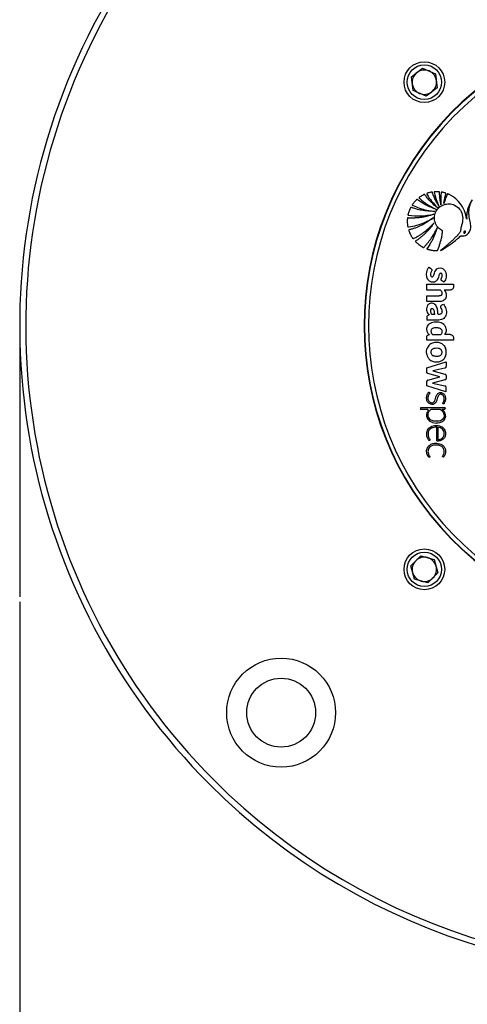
# Paper-space layout 'Surface Plate' of a CAD drawing. Header units: millimetres. Extents: x 2386 to 18395, y 1192 to 15955.
# Tile 24 of 48: x 2818 to 3039, y 12121 to 12607. Entities that reach past the tile are written whole.
import ezdxf

# ---------------------------------------------------------------- set-up
doc = ezdxf.new("R2010")
doc.units = ezdxf.units.MM
doc.layers.add('COMPONENT_GEOMETRY', color=7, linetype='Continuous')
doc.styles.add('SLDTEXTSTYLE1', font='TXT', dxfattribs={"width": 0.75})
doc.dimstyles.new('SLDDIMSTYLE2', dxfattribs={"dimtxt": 100, "dimasz": 6.604, "dimexe": 0, "dimexo": 0.0625, "dimgap": 25, "dimtad": 0, "dimtih": 1, "dimtoh": 1, "dimdec": 0, "dimlfac": 0.5, "dimrnd": 1e-09, "dimzin": 12, "dimdsep": 46, "dimtxsty": 'SLDTEXTSTYLE1', "dimsah": 1, "dimcen": 0.09, "dimadec": 0, "dimazin": 3, "dimtfac": 1, "dimtdec": 3, "dimtofl": 0, "dimtmove": 0, "dimatfit": 3, "dimfxl": 1, "dimfrac": 2, "dimtolj": 1, "dimtzin": 12, "dimarcsym": 0})

# ---------------------------------------------------------------- blocks, each defined once
blk = doc.blocks.new('_D_9')
at = {"layer": 'COMPONENT_GEOMETRY', "color": 7, "ltscale": 2}
for p, q in [((10064.23, 12394.74), (10064.23, 8473.1)), ((2818.37, 12319.23), (2818.37, 8473.1)), ((2818.37, 8479.45), (6293.52, 8479.45)), ((10064.23, 8479.45), (6589.08, 8479.45))]:
    blk.add_line(p, q, dxfattribs=at)
for points in [[(2818.37, 8479.45), (2824.97, 8478.44), (2824.97, 8480.47)], [(10064.23, 8479.45), (10057.62, 8480.47), (10057.62, 8478.44)]]:
    blk.add_solid(points, dxfattribs=at)
at = {"layer": 'COMPONENT_GEOMETRY', "color": 7, "ltscale": 2, "insert": (6293.52, 8528.98), "char_height": 100, "attachment_point": 1, "style": 'SLDTEXTSTYLE1'}
blk.add_mtext('3623', dxfattribs=at)

psp = doc.layouts.new('Surface Plate')

# ---------------------------------------------------------------- linework, layer by layer
at = {"color": 7, "linetype": 'Continuous', "lineweight": 25, "ltscale": 2}
for p, q in [((3011.78, 12578.38), (3017.32, 12582.55)), ((3017.32, 12582.55), (3023.7, 12579.84)), ((3023.7, 12579.84), (3024.54, 12572.96)), ((3012.63, 12571.5), (3011.78, 12578.38)), ((3019, 12568.79), (3012.63, 12571.5)), ((3024.54, 12572.96), (3019, 12568.79)), ((3019.41, 12475.93), (3032.54, 12475.93)), ((3019.41, 12473.11), (3019.41, 12475.93)), ((3026.14, 12473.11), (3019.41, 12473.11)), ((3030.92, 12473.11), (3028.02, 12473.11)), ((3032.54, 12475.93), (3032.54, 12474.73)), ((3019.41, 12470.19), (3025.4, 12470.19)), ((3019.41, 12467.37), (3019.41, 12470.19)), ((3025.4, 12467.37), (3019.41, 12467.37)), ((3026.65, 12465.62), (3027.53, 12466.13)), ((3025.3, 12458.3), (3019.41, 12458.3)), ((3019.41, 12448.31), (3019.41, 12450.06)), ((3019.88, 12450.75), (3020.6, 12450.97)), ((3030.93, 12451.13), (3028.25, 12451.13)), ((3032.54, 12449.52), (3032.54, 12448.31)), ((3032.54, 12448.31), (3019.41, 12448.31)), ((3020.34, 12445.66), (3019.6, 12444.39)), ((3028.43, 12444.88), (3028.3, 12445.11)), ((3019.41, 12434.71), (3028.85, 12437.64)), ((3019.41, 12432.52), (3019.41, 12434.71)), ((3028.35, 12434.6), (3022.28, 12433.28)), ((3028.85, 12437.64), (3028.85, 12435.38)), ((3025.84, 12430.24), (3019.88, 12431.92)), ((3019.88, 12428.57), (3025.84, 12430.24)), ((3022.28, 12433.28), (3028.29, 12431.58)), ((3028.85, 12430.84), (3028.85, 12429.49)), ((3019.41, 12425.77), (3019.41, 12428.06)), ((3028.84, 12422.9), (3019.41, 12425.77)), ((3028.29, 12428.75), (3022.26, 12427.13)), ((3022.26, 12427.13), (3028.25, 12425.75)), ((3028.84, 12425.01), (3028.84, 12422.9)), ((3016.2, 12414.73), (3016.2, 12414.17)), ((3028.47, 12415.02), (3016.49, 12415.02)), ((3028.47, 12415.02), (3028.47, 12414.61)), ((3019.72, 12414.17), (3016.2, 12414.17)), ((3025.94, 12414.17), (3021.43, 12414.17)), ((3026.84, 12414.17), (3026.83, 12414.18)), ((3028.04, 12414.17), (3026.84, 12414.17)), ((3022.18, 12407.68), (3023.93, 12407.44)), ((3024.85, 12405.35), (3024.85, 12399.35)), ((3011.47, 12337.05), (3016.37, 12341.95)), ((3016.37, 12341.95), (3023.06, 12340.15)), ((3013.26, 12330.36), (3011.47, 12337.05)), ((3023.06, 12340.15), (3024.85, 12333.46)), ((3024.85, 12333.46), (3019.95, 12328.56)), ((3019.95, 12328.56), (3013.26, 12330.36))]:
    psp.add_line(p, q, dxfattribs=at)
at = {"color": 7, "linetype": 'Continuous', "lineweight": 25, "ltscale": 2, "flags": 128}
psp.add_lwpolyline([(3021.83, 12483.21), (3021.83, 12482.77), (3021.65, 12482.37), (3021.33, 12481.71), (3021.16, 12481.05), (3021.2, 12480.38), (3021.31, 12480.06), (3021.43, 12479.88), (3021.6, 12479.74), (3021.79, 12479.65), (3022.01, 12479.62), (3022.23, 12479.67), (3022.42, 12479.79), (3022.63, 12480.05), (3022.78, 12480.36), (3023.17, 12481.5), (3023.37, 12482.07), (3023.62, 12482.63), (3024.35, 12483.49), (3025.08, 12483.88), (3025.9, 12484.04), (3026.73, 12483.95), (3027.52, 12483.6), (3028.33, 12482.8), (3028.81, 12481.77), (3028.99, 12480.62), (3028.93, 12479.48), (3028.56, 12478.21), (3028.29, 12477.7), (3028.16, 12477.51), (3028.03, 12477.32), (3027.89, 12477.14), (3027.81, 12477.07), (3027.79, 12477.05), (3027.78, 12477.04), (3027.77, 12477.04), (3027.76, 12477.04), (3027.75, 12477.05), (3027.72, 12477.06), (3027.68, 12477.09), (3027.64, 12477.12), (3027.63, 12477.13), (3027.63, 12477.13), (3027.63, 12477.13), (3027.62, 12477.13), (3027.62, 12477.13), (3027.62, 12477.13), (3027.62, 12477.13), (3027.62, 12477.13), (3027.62, 12477.13), (3027.09, 12477.48), (3026.78, 12477.68)], dxfattribs=at)
at = {"color": 7, "linetype": 'Continuous', "lineweight": 25, "ltscale": 4}
for centre, radius in [((3018.16, 12575.67), 10.05), ((3018.16, 12575.67), 8.5), ((3018.16, 12335.25), 10.05), ((3018.16, 12335.25), 8.5), ((2947.45, 12264.54), 26.88), ((2947.45, 12264.54), 17)]:
    psp.add_circle(centre, radius, dxfattribs=at)
for centre, radius, start, end in [((3138.37, 12455.46), 320, 20.1968, 225), ((3138.37, 12455.46), 317, 19.4104, 225), ((3138.37, 12455.46), 150, 46.6933, 313.3067), ((3138.37, 12455.46), 149.82, 46.6649, 313.3351), ((3138.37, 12455.46), 147.82, 47.3895, 312.6105), ((3018.16, 12575.67), 6, 126.9721, 186.9721), ((3018.16, 12575.67), 6, 66.9721, 126.9721), ((3018.16, 12575.67), 6, 6.9721, 66.9721), ((3018.16, 12575.67), 6, 186.9721, 246.9721), ((3018.16, 12575.67), 6, 306.9721, 6.9721), ((3018.16, 12575.67), 6, 246.9721, 306.9721), ((3028.09, 12430.84), 0.769, 0, 74.215), ((3028.09, 12429.49), 0.766, 285.0361, 0), ((3028.08, 12425.01), 0.767, 0, 77.0348), ((3016.49, 12414.73), 0.288, 90, 180), ((3028.04, 12414.61), 0.431, 270, 0), ((3019.72, 12413.8), 0.374, 324.0556, 90), ((3025.94, 12413.51), 0.662, 52.0879, 90), ((3138.37, 12455.46), 317, 225, 340.5996), ((3138.37, 12455.46), 320, 225, 339.8119), ((3018.16, 12335.25), 6, 134.9766, 194.9766), ((3018.16, 12335.25), 6, 74.9766, 134.9766), ((3018.16, 12335.25), 6, 14.9766, 74.9766), ((3018.16, 12335.25), 6, 194.9766, 254.9766), ((3018.16, 12335.25), 6, 314.9766, 14.9766), ((3018.16, 12335.25), 6, 254.9766, 314.9766)]:
    psp.add_arc(centre, radius, start, end, dxfattribs=at)
at = {"color": 7, "linetype": 'Continuous', "lineweight": 25, "ltscale": 2}
for points, knots in [([(3026.36, 12515.16), (3026.19, 12516.09), (3025.9, 12517.59), (3025.73, 12519.42), (3025.67, 12520.49), (3025.65, 12521.06), (3025.67, 12521.35), (3025.62, 12521.48), (3025.55, 12521.53), (3025.5, 12521.55), (3025.38, 12521.57), (3025.11, 12521.61), (3024.6, 12521.63), (3024.03, 12521.61), (3023.54, 12521.59), (3023.29, 12521.58), (3023.17, 12521.56), (3023.12, 12521.54), (3023.08, 12521.51), (3023.04, 12521.45), (3023.03, 12521.34), (3023.09, 12521.09), (3023.23, 12520.5), (3023.52, 12519.35), (3024.17, 12517.23), (3024.9, 12515.56), (3025.38, 12514.45)], [0, 0, 0, 0, 0.173667, 0.277701, 0.336774, 0.369433, 0.380571, 0.39028, 0.39292, 0.395812, 0.399929, 0.415802, 0.444961, 0.493447, 0.520917, 0.534753, 0.538746, 0.542045, 0.544886, 0.547523, 0.554857, 0.56349, 0.595044, 0.666572, 0.779172, 1, 1, 1, 1]), ([(3023.97, 12512.88), (3022.17, 12513.57), (3019.59, 12514.57), (3016.9, 12516.2), (3015.77, 12516.96), (3015.23, 12517.35), (3014.91, 12517.57), (3014.71, 12517.76), (3014.57, 12517.82), (3014.49, 12517.82), (3014.43, 12517.79), (3014.32, 12517.71), (3014.16, 12517.53), (3013.75, 12517.13), (3013.22, 12516.56), (3012.7, 12515.89), (3012.37, 12515.48), (3012.23, 12515.27), (3012.2, 12515.18), (3012.19, 12515.11), (3012.22, 12515.05), (3012.3, 12514.95), (3012.45, 12514.88), (3012.57, 12514.83), (3012.63, 12514.81), (3012.65, 12514.8), (3012.66, 12514.8), (3012.66, 12514.8), (3012.66, 12514.8), (3012.66, 12514.8), (3012.66, 12514.8), (3012.66, 12514.8), (3013.67, 12514.29), (3015.89, 12513.44), (3019.45, 12512.38), (3022.01, 12512.04), (3023.34, 12511.87)], [0, 0, 0, 0, 0.221217, 0.318628, 0.36153, 0.378392, 0.39526, 0.406999, 0.409707, 0.412374, 0.415346, 0.417923, 0.427889, 0.443092, 0.483276, 0.518157, 0.540037, 0.544161, 0.547903, 0.550197, 0.552664, 0.555264, 0.565387, 0.569719, 0.571382, 0.572047, 0.572325, 0.572445, 0.572497, 0.57252, 0.57253, 0.572534, 0.572538, 0.702949, 0.845438, 1, 1, 1, 1]), ([(3024.61, 12513.71), (3023.56, 12514.6), (3021.93, 12515.96), (3020.2, 12517.84), (3019.31, 12518.94), (3018.77, 12519.6), (3018.52, 12520.02), (3018.34, 12520.21), (3018.29, 12520.25), (3018.24, 12520.27), (3018.18, 12520.27), (3018.07, 12520.23), (3017.88, 12520.15), (3017.44, 12519.91), (3016.77, 12519.55), (3016.12, 12519.11), (3015.71, 12518.85), (3015.57, 12518.73), (3015.53, 12518.68), (3015.52, 12518.62), (3015.52, 12518.57), (3015.57, 12518.45), (3015.68, 12518.36), (3015.78, 12518.28), (3015.83, 12518.25), (3015.84, 12518.23), (3015.85, 12518.23), (3015.85, 12518.23), (3015.85, 12518.23), (3015.85, 12518.22), (3015.85, 12518.22), (3015.85, 12518.22), (3016.91, 12517.13), (3019.57, 12515.21), (3022.44, 12513.69), (3023.97, 12512.88)], [0, 0, 0, 0, 0.181563, 0.281452, 0.336766, 0.368324, 0.39543, 0.400295, 0.402716, 0.404776, 0.406735, 0.410779, 0.419527, 0.434462, 0.477332, 0.519899, 0.538335, 0.541449, 0.544399, 0.546346, 0.54884, 0.551627, 0.562442, 0.56711, 0.56892, 0.56965, 0.569956, 0.570088, 0.570146, 0.570171, 0.570182, 0.570187, 0.57019, 0.771131, 1, 1, 1, 1]), ([(3025.38, 12514.45), (3024.83, 12515.37), (3023.96, 12516.85), (3023.08, 12518.77), (3022.59, 12519.99), (3022.31, 12520.71), (3022.18, 12521.13), (3022.13, 12521.3), (3022.08, 12521.37), (3022.05, 12521.39), (3022, 12521.42), (3021.93, 12521.43), (3021.79, 12521.4), (3021.59, 12521.37), (3021.27, 12521.31), (3020.73, 12521.18), (3020.12, 12521.03), (3019.64, 12520.88), (3019.43, 12520.79), (3019.35, 12520.74), (3019.32, 12520.68), (3019.31, 12520.59), (3019.34, 12520.49), (3019.4, 12520.39), (3019.45, 12520.32), (3019.48, 12520.27), (3019.5, 12520.25), (3019.5, 12520.24), (3019.5, 12520.23), (3019.5, 12520.23), (3019.5, 12520.23), (3019.5, 12520.23), (3019.51, 12520.23), (3020.06, 12519.02), (3021.78, 12516.81), (3023.64, 12514.77), (3024.61, 12513.71)], [0, 0, 0, 0, 0.165667, 0.266278, 0.325785, 0.370092, 0.385201, 0.39415, 0.396289, 0.398331, 0.400329, 0.40485, 0.409546, 0.422041, 0.435841, 0.460922, 0.507787, 0.532655, 0.538534, 0.542969, 0.546556, 0.550022, 0.555764, 0.56218, 0.567863, 0.570218, 0.571206, 0.57163, 0.571814, 0.571894, 0.57193, 0.571945, 0.571952, 0.571958, 0.777413, 1, 1, 1, 1]), ([(3026.13, 12492.67), (3026.43, 12492.77), (3026.93, 12492.94), (3027.62, 12493.38), (3028.47, 12493.9), (3029.74, 12494.74), (3031.48, 12495.98), (3033.26, 12497.36), (3034.71, 12498.57), (3035.52, 12499.26), (3035.87, 12499.6), (3035.98, 12499.69), (3036.04, 12499.73), (3036.08, 12499.77), (3036.09, 12499.79), (3036.13, 12499.81), (3036.19, 12499.81), (3036.28, 12499.79), (3036.45, 12499.76), (3036.68, 12499.76), (3036.91, 12499.76), (3037.05, 12499.77), (3037.11, 12499.77), (3037.14, 12499.77), (3037.15, 12499.77), (3037.15, 12499.77), (3037.16, 12499.77), (3037.16, 12499.77), (3037.16, 12499.77), (3037.58, 12499.81), (3038.42, 12500), (3039.53, 12500.65), (3040.35, 12501.53), (3041.06, 12502.95), (3041.2, 12505.06), (3040.54, 12507.78), (3040.09, 12510.33), (3040.17, 12512.61), (3040.48, 12514.16), (3040.86, 12515.47), (3041.26, 12516.56), (3041.55, 12517.24), (3041.73, 12517.59), (3041.75, 12517.63)], [0, 0, 0, 0, 0.02822, 0.047024, 0.072189, 0.117124, 0.182914, 0.263094, 0.318189, 0.351119, 0.358364, 0.361518, 0.363967, 0.364769, 0.365681, 0.366458, 0.368426, 0.370883, 0.374355, 0.383843, 0.39149, 0.394855, 0.396335, 0.396987, 0.397274, 0.3974, 0.397455, 0.397479, 0.39749, 0.397499, 0.435527, 0.473257, 0.509719, 0.541957, 0.613525, 0.690941, 0.79256, 0.84284, 0.893244, 0.933507, 0.964789, 0.996042, 1, 1, 1, 1]), ([(3027.76, 12515.77), (3027.85, 12516.35), (3028.01, 12517.4), (3028.31, 12518.73), (3028.52, 12519.6), (3028.67, 12520.09), (3028.75, 12520.4), (3028.84, 12520.62), (3028.84, 12520.77), (3028.82, 12520.82), (3028.78, 12520.86), (3028.55, 12521.01), (3028.06, 12521.12), (3027.49, 12521.25), (3027.06, 12521.34), (3026.82, 12521.39), (3026.66, 12521.4), (3026.58, 12521.4), (3026.52, 12521.36), (3026.48, 12521.3), (3026.44, 12521.16), (3026.41, 12520.82), (3026.32, 12520.11), (3026.23, 12518.18), (3026.31, 12516.47), (3026.36, 12515.16)], [0, 0, 0, 0, 0.127698, 0.23016, 0.296705, 0.322542, 0.341877, 0.367198, 0.371042, 0.374711, 0.378669, 0.383492, 0.434305, 0.485478, 0.510406, 0.531464, 0.538702, 0.544566, 0.549073, 0.554075, 0.560071, 0.580208, 0.62816, 0.714057, 1, 1, 1, 1]), ([(3039.12, 12508.06), (3038.78, 12509.48), (3038.1, 12512.31), (3035.96, 12516.05), (3033.49, 12518.41), (3031.66, 12519.6), (3030.83, 12520.04), (3030.42, 12520.24), (3030.13, 12520.36), (3029.92, 12520.48), (3029.74, 12520.53), (3029.65, 12520.51), (3029.56, 12520.45), (3029.48, 12520.32), (3029.41, 12520.16), (3029.35, 12520), (3029.19, 12519.61), (3028.83, 12518.83), (3028.3, 12517.47), (3027.96, 12516.39), (3027.76, 12515.77)], [0, 0, 0, 0, 0.202229, 0.40583, 0.591312, 0.672978, 0.708933, 0.723066, 0.737203, 0.751345, 0.758346, 0.76153, 0.764796, 0.773005, 0.782354, 0.789654, 0.796108, 0.841429, 0.909395, 1, 1, 1, 1]), ([(3041.75, 12517.63), (3041.39, 12517.02), (3040.67, 12515.79), (3039.83, 12513.81), (3039.23, 12511.75), (3039.02, 12509.97), (3039.04, 12508.74), (3039.1, 12508.23), (3039.12, 12508.06)], [0, 0, 0, 0, 0.209784, 0.422933, 0.635761, 0.846743, 0.951153, 1, 1, 1, 1]), ([(3023.34, 12511.87), (3021.15, 12511.96), (3018, 12512.08), (3014.53, 12512.93), (3013.05, 12513.37), (3012.34, 12513.62), (3011.91, 12513.74), (3011.63, 12513.91), (3011.46, 12513.89), (3011.35, 12513.82), (3011.2, 12513.53), (3010.95, 12512.94), (3010.61, 12512.14), (3010.34, 12511.32), (3010.19, 12510.74), (3010.09, 12510.41), (3010.06, 12510.25), (3010.08, 12510.14), (3010.17, 12510.07), (3010.26, 12510.04), (3010.35, 12510.03), (3010.4, 12510.02), (3010.42, 12510.02), (3010.44, 12510.02), (3010.44, 12510.02), (3010.44, 12510.02), (3010.44, 12510.02), (3010.44, 12510.02), (3010.44, 12510.02), (3012.37, 12509.74), (3016.55, 12509.39), (3020.66, 12510.12), (3022.84, 12510.51)], [0, 0, 0, 0, 0.225553, 0.324917, 0.368667, 0.38586, 0.403056, 0.414898, 0.417663, 0.420662, 0.427984, 0.450146, 0.487433, 0.517652, 0.539746, 0.549342, 0.553136, 0.557092, 0.560364, 0.563982, 0.567438, 0.568972, 0.56964, 0.569931, 0.570058, 0.570115, 0.570139, 0.57015, 0.570155, 0.570159, 0.77153, 1, 1, 1, 1]), ([(3024.26, 12492.54), (3024.33, 12492.53), (3024.42, 12492.53), (3024.54, 12492.56), (3024.6, 12492.62), (3024.67, 12492.76), (3024.83, 12493.17), (3025.22, 12494.05), (3025.9, 12495.96), (3026.52, 12498.2), (3026.94, 12500.22), (3027.05, 12501.36), (3027.23, 12501.95), (3027.13, 12502.31), (3026.96, 12502.43), (3026.6, 12502.62), (3025.92, 12503.01), (3025.3, 12503.56), (3024.85, 12504.05), (3024.39, 12504.6), (3023.57, 12505.91), (3022.97, 12508.17), (3023.31, 12510.84), (3024.56, 12513.11), (3026.5, 12514.81), (3029.01, 12515.7), (3031.85, 12515.61), (3034.54, 12514.3), (3036.62, 12511.81), (3037.31, 12508.48), (3036.82, 12505.93), (3036.29, 12504.29), (3036.12, 12503.46), (3036.09, 12502.6), (3035.94, 12501.75), (3035.36, 12501.12), (3034.96, 12500.62), (3034.68, 12500.31), (3034.55, 12500.17), (3034.49, 12500.11), (3034.47, 12500.08), (3034.46, 12500.07), (3034.45, 12500.06), (3034.45, 12500.06), (3034.45, 12500.06), (3034.06, 12499.63), (3033.26, 12498.8), (3032.02, 12497.6), (3030.73, 12496.44), (3029.41, 12495.31), (3028.08, 12494.21), (3026.98, 12493.33), (3026.33, 12492.82), (3026.13, 12492.67)], [0, 0, 0, 0, 0.003297, 0.004451, 0.006013, 0.007636, 0.011934, 0.027751, 0.05586, 0.112253, 0.143271, 0.15814, 0.169338, 0.172814, 0.176034, 0.179185, 0.193339, 0.214276, 0.219972, 0.226844, 0.249998, 0.295821, 0.339794, 0.380454, 0.421963, 0.465245, 0.509563, 0.559447, 0.609406, 0.66537, 0.721796, 0.736556, 0.751316, 0.763526, 0.779318, 0.792631, 0.805356, 0.811072, 0.813587, 0.814694, 0.815181, 0.815395, 0.815489, 0.815531, 0.815549, 0.815563, 0.844179, 0.872842, 0.901542, 0.930254, 0.95894, 0.98755, 1, 1, 1, 1]), ([(3022.84, 12510.51), (3022.27, 12510.32), (3021.15, 12509.93), (3019.42, 12509.47), (3017.67, 12509.1), (3015.91, 12508.83), (3014.13, 12508.66), (3012.34, 12508.58), (3011.04, 12508.63), (3010.24, 12508.63), (3010.01, 12508.68), (3009.87, 12508.65), (3009.82, 12508.6), (3009.76, 12508.49), (3009.76, 12507.97), (3009.68, 12506.99), (3009.76, 12505.76), (3009.87, 12504.86), (3009.94, 12504.43), (3009.99, 12504.31), (3010.04, 12504.26), (3010.12, 12504.22), (3010.22, 12504.21), (3010.34, 12504.23), (3010.43, 12504.25), (3010.5, 12504.26), (3010.52, 12504.26), (3010.53, 12504.27), (3010.54, 12504.27), (3010.54, 12504.27), (3010.54, 12504.27), (3010.54, 12504.27), (3010.54, 12504.27), (3011.87, 12504.48), (3014.6, 12505.05), (3018.7, 12506.48), (3021.3, 12507.93), (3022.64, 12508.68)], [0, 0, 0, 0, 0.057426, 0.114826, 0.172212, 0.229592, 0.286977, 0.344377, 0.401806, 0.412893, 0.421478, 0.424076, 0.425858, 0.427738, 0.436263, 0.474569, 0.523369, 0.554574, 0.56231, 0.564903, 0.567089, 0.56915, 0.572812, 0.576881, 0.580591, 0.582187, 0.582872, 0.58317, 0.5833, 0.583357, 0.583382, 0.583394, 0.583398, 0.583402, 0.713102, 0.851978, 1, 1, 1, 1]), ([(3022.64, 12508.68), (3020.67, 12507.32), (3017.83, 12505.36), (3014.38, 12503.96), (3012.86, 12503.43), (3012.07, 12503.19), (3011.36, 12502.96), (3010.85, 12502.87), (3010.58, 12502.78), (3010.47, 12502.72), (3010.42, 12502.6), (3010.47, 12502.35), (3010.66, 12501.95), (3010.95, 12501.16), (3011.39, 12500.27), (3011.86, 12499.44), (3012.24, 12498.91), (3012.4, 12498.59), (3012.56, 12498.47), (3012.69, 12498.43), (3013.02, 12498.58), (3013.57, 12498.89), (3014.29, 12499.26), (3015.03, 12499.69), (3015.89, 12500.2), (3017.01, 12500.94), (3018.71, 12502.17), (3020.8, 12503.92), (3022.25, 12505.5), (3022.98, 12506.28)], [0, 0, 0, 0, 0.226719, 0.326617, 0.352802, 0.378996, 0.4052, 0.423578, 0.427975, 0.432067, 0.43542, 0.439009, 0.45551, 0.47762, 0.518825, 0.549936, 0.567789, 0.580796, 0.58381, 0.586672, 0.592895, 0.616517, 0.647493, 0.669087, 0.698685, 0.742291, 0.796476, 0.898237, 1, 1, 1, 1]), ([(3022.98, 12506.28), (3022.65, 12505.81), (3022, 12504.86), (3020.92, 12503.51), (3019.77, 12502.21), (3018.56, 12500.98), (3017.28, 12499.81), (3015.93, 12498.73), (3014.81, 12497.83), (3014.02, 12497.42), (3013.8, 12497.18), (3013.77, 12497.13), (3013.77, 12497.04), (3013.82, 12496.95), (3014.09, 12496.61), (3014.54, 12496.27), (3015.18, 12495.71), (3015.83, 12495.22), (3016.46, 12494.8), (3016.92, 12494.52), (3017.24, 12494.35), (3017.48, 12494.18), (3017.68, 12494.1), (3017.8, 12494.12), (3017.98, 12494.24), (3018.21, 12494.54), (3018.59, 12494.93), (3019.03, 12495.41), (3019.63, 12496.09), (3020.41, 12497.05), (3021.63, 12498.69), (3023.07, 12500.93), (3023.98, 12502.84), (3024.44, 12503.8)], [0, 0, 0, 0, 0.05771, 0.11539, 0.173053, 0.230709, 0.288371, 0.346051, 0.403765, 0.431524, 0.433822, 0.435859, 0.437913, 0.441817, 0.446383, 0.480892, 0.497729, 0.531857, 0.561892, 0.573691, 0.58549, 0.597662, 0.603357, 0.606247, 0.609835, 0.624207, 0.643874, 0.663907, 0.689821, 0.73464, 0.787656, 0.89382, 1, 1, 1, 1]), ([(3024.44, 12503.8), (3024.06, 12502.6), (3023.34, 12500.33), (3022.04, 12497.64), (3020.98, 12495.81), (3020.23, 12494.63), (3019.74, 12493.95), (3019.46, 12493.57), (3019.45, 12493.48), (3019.45, 12493.43), (3019.5, 12493.36), (3019.58, 12493.3), (3019.71, 12493.26), (3019.94, 12493.2), (3020.28, 12493.09), (3021.14, 12492.86), (3022.46, 12492.6), (3023.66, 12492.56), (3024.26, 12492.54)], [0, 0, 0, 0, 0.229182, 0.431712, 0.540852, 0.613251, 0.685771, 0.694462, 0.697029, 0.701156, 0.704892, 0.711452, 0.71865, 0.729129, 0.755851, 0.782573, 0.891294, 1, 1, 1, 1]), ([(3038.34, 12502.19), (3038.31, 12502.2), (3038.26, 12502.22), (3038.14, 12502.22), (3038, 12502.16), (3037.85, 12502.02), (3037.72, 12501.83), (3037.63, 12501.63), (3037.59, 12501.43), (3037.61, 12501.27), (3037.67, 12501.17), (3037.71, 12501.14), (3037.74, 12501.12)], [0, 0, 0, 0, 0.054152, 0.106748, 0.220928, 0.354229, 0.49977, 0.645411, 0.778973, 0.893411, 0.946016, 1, 1, 1, 1]), ([(3037.74, 12501.12), (3037.76, 12501.11), (3037.81, 12501.09), (3037.9, 12501.09), (3037.98, 12501.11), (3038.09, 12501.18), (3038.22, 12501.3), (3038.35, 12501.48), (3038.44, 12501.68), (3038.48, 12501.88), (3038.46, 12502.04), (3038.4, 12502.14), (3038.36, 12502.17), (3038.34, 12502.19)], [0, 0, 0, 0, 0.054061, 0.106541, 0.161593, 0.221253, 0.354546, 0.500178, 0.645922, 0.779483, 0.893725, 0.946164, 1, 1, 1, 1]), ([(3026.78, 12477.68), (3026.71, 12477.72), (3026.59, 12477.82), (3026.49, 12478.02), (3026.46, 12478.24), (3026.52, 12478.72), (3026.89, 12479.35), (3027.04, 12480.13), (3026.98, 12480.7), (3026.86, 12481.02), (3026.65, 12481.25), (3026.38, 12481.36), (3026.08, 12481.36), (3025.72, 12481.16), (3025.44, 12480.67), (3025.22, 12479.91), (3024.93, 12478.94), (3024.55, 12478.12), (3024.07, 12477.56), (3023.68, 12477.25), (3023.13, 12477.03), (3022.47, 12476.94), (3021.74, 12477.02), (3020.98, 12477.31), (3020.32, 12477.78), (3019.76, 12478.5), (3019.37, 12479.46), (3019.22, 12480.58), (3019.28, 12481.66), (3019.54, 12482.76), (3019.87, 12483.61), (3020.25, 12484.1), (3020.35, 12484.27), (3020.4, 12484.31), (3020.42, 12484.31), (3020.45, 12484.31), (3020.5, 12484.31), (3020.59, 12484.27), (3020.71, 12484.18), (3020.9, 12484.03), (3021.19, 12483.85), (3021.59, 12483.64), (3021.75, 12483.36), (3021.83, 12483.21)], [0, 0, 0, 0, 0.011232, 0.021027, 0.030771, 0.041185, 0.086899, 0.130076, 0.148188, 0.165146, 0.177277, 0.190132, 0.203885, 0.216549, 0.246148, 0.277538, 0.326313, 0.385862, 0.400693, 0.426997, 0.454023, 0.481187, 0.517987, 0.555064, 0.591537, 0.628693, 0.67989, 0.732012, 0.784237, 0.827478, 0.888451, 0.90755, 0.914117, 0.915018, 0.915944, 0.916985, 0.918229, 0.923434, 0.929635, 0.939467, 0.956213, 0.977297, 1, 1, 1, 1]), ([(3026.14, 12473.11), (3026.31, 12472.89), (3026.63, 12472.5), (3026.85, 12471.87), (3026.89, 12471.31), (3026.79, 12470.87), (3026.54, 12470.54), (3026.22, 12470.31), (3025.81, 12470.22), (3025.53, 12470.2), (3025.4, 12470.19)], [0, 0, 0, 0, 0.200751, 0.371354, 0.491268, 0.615204, 0.694597, 0.793686, 0.90454, 1, 1, 1, 1]), ([(3028.02, 12473.11), (3028.23, 12472.84), (3028.66, 12472.3), (3028.96, 12471.3), (3029.03, 12470.28), (3028.81, 12469.26), (3028.25, 12468.38), (3027.13, 12467.54), (3026.1, 12467.44), (3025.4, 12467.37)], [0, 0, 0, 0, 0.125362, 0.250199, 0.375861, 0.501046, 0.6263, 0.751146, 1, 1, 1, 1]), ([(3032.54, 12474.73), (3032.51, 12474.48), (3032.45, 12474.01), (3032.01, 12473.48), (3031.49, 12473.16), (3031.11, 12473.13), (3030.92, 12473.11)], [0, 0, 0, 0, 0.283704, 0.557917, 0.775024, 1, 1, 1, 1]), ([(3024.92, 12461.05), (3024.87, 12461.74), (3024.77, 12463.13), (3024.3, 12464.84), (3023.47, 12465.99), (3022.53, 12466.54), (3021.46, 12466.61), (3020.55, 12466.33), (3019.89, 12465.82), (3019.41, 12465.01), (3019.15, 12463.89), (3019.33, 12462.59), (3019.83, 12461.54), (3020.29, 12460.98), (3020.49, 12460.74)], [0, 0, 0, 0, 0.1432445, 0.2862998, 0.3585624, 0.42973, 0.5016521, 0.5733303, 0.6211795, 0.6688826, 0.7652222, 0.8510934, 0.9344252, 1, 1, 1, 1]), ([(3023.25, 12461.05), (3023.23, 12461.53), (3023.21, 12462.2), (3022.98, 12463.03), (3022.77, 12463.46), (3022.49, 12463.73), (3022.22, 12463.86), (3021.92, 12463.88), (3021.62, 12463.83), (3021.38, 12463.69), (3021.17, 12463.38), (3021.11, 12462.88), (3021.15, 12462.26), (3021.33, 12461.87), (3021.43, 12461.67)], [0, 0, 0, 0, 0.235346, 0.328382, 0.417623, 0.466597, 0.514368, 0.562572, 0.611928, 0.656748, 0.699406, 0.787981, 0.894127, 1, 1, 1, 1]), ([(3026.65, 12465.62), (3026.58, 12465.56), (3026.42, 12465.46), (3026.26, 12465.24), (3026.17, 12464.98), (3026.13, 12464.43), (3026.59, 12463.7), (3026.87, 12462.83), (3026.89, 12462.1), (3026.71, 12461.6), (3026.36, 12461.27), (3025.77, 12461.01), (3025.27, 12461.03), (3024.92, 12461.05)], [0, 0, 0, 0, 0.043692, 0.087033, 0.130804, 0.173871, 0.347702, 0.52064, 0.60943, 0.697902, 0.762046, 0.837472, 1, 1, 1, 1]), ([(3027.53, 12466.13), (3028.02, 12465.4), (3029, 12463.93), (3029.17, 12461.64), (3028.62, 12459.97), (3027.75, 12458.98), (3026.58, 12458.39), (3025.73, 12458.33), (3025.3, 12458.3)], [0, 0, 0, 0, 0.25137, 0.506554, 0.630313, 0.753414, 0.876806, 1, 1, 1, 1]), ([(3020.49, 12460.74), (3020.34, 12460.69), (3020.02, 12460.57), (3019.61, 12460.36), (3019.43, 12459.98), (3019.4, 12459.61), (3019.4, 12459.04), (3019.41, 12458.6), (3019.41, 12458.3)], [0, 0, 0, 0, 0.153808, 0.342505, 0.433346, 0.55862, 0.702767, 1, 1, 1, 1]), ([(3023.25, 12461.05), (3023.01, 12461.05), (3022.6, 12461.06), (3022.09, 12460.97), (3021.81, 12461.15), (3021.63, 12461.36), (3021.51, 12461.55), (3021.43, 12461.67)], [0, 0, 0, 0, 0.336357, 0.602343, 0.685154, 0.789571, 1, 1, 1, 1]), ([(3028.25, 12451.13), (3028.45, 12451.43), (3028.83, 12451.99), (3029.06, 12452.97), (3029.02, 12454.04), (3028.59, 12455.17), (3027.42, 12456.6), (3025.11, 12457.44), (3022.74, 12457.31), (3020.93, 12456.73), (3019.9, 12455.84), (3019.3, 12454.71), (3019.22, 12453.41), (3019.6, 12452.05), (3020.27, 12451.33), (3020.6, 12450.97)], [0, 0, 0, 0, 0.055259, 0.105084, 0.152353, 0.221467, 0.289225, 0.434772, 0.581098, 0.654681, 0.726143, 0.788399, 0.848465, 0.92497, 1, 1, 1, 1]), ([(3021.67, 12453.7), (3021.59, 12453.56), (3021.43, 12453.28), (3021.4, 12452.77), (3021.48, 12452.28), (3021.67, 12451.84), (3021.91, 12451.49), (3022.21, 12451.13), (3022.81, 12451.13), (3024.15, 12451.13), (3025.36, 12451.13), (3026.31, 12451.13)], [0, 0, 0, 0, 0.069768, 0.142093, 0.215677, 0.285557, 0.344021, 0.404727, 0.476993, 0.588012, 1, 1, 1, 1]), ([(3026.31, 12451.13), (3026.44, 12451.27), (3026.69, 12451.53), (3026.9, 12452.03), (3026.98, 12452.57), (3026.91, 12453.16), (3026.56, 12453.74), (3025.71, 12454.27), (3024.38, 12454.47), (3023.09, 12454.4), (3022.13, 12454.12), (3021.82, 12453.84), (3021.67, 12453.7)], [0, 0, 0, 0, 0.067035, 0.13386, 0.200695, 0.268057, 0.35526, 0.441722, 0.633831, 0.8463, 0.924416, 1, 1, 1, 1]), ([(3019.41, 12450.06), (3019.41, 12450.15), (3019.42, 12450.32), (3019.53, 12450.53), (3019.69, 12450.68), (3019.82, 12450.73), (3019.88, 12450.75)], [0, 0, 0, 0, 0.299403, 0.563238, 0.771186, 1, 1, 1, 1]), ([(3030.93, 12451.13), (3031.17, 12451.1), (3031.64, 12451.04), (3032.16, 12450.61), (3032.48, 12450.09), (3032.52, 12449.71), (3032.54, 12449.52)], [0, 0, 0, 0, 0.283708, 0.557917, 0.775026, 1, 1, 1, 1]), ([(3019.36, 12441.28), (3019.29, 12441.87), (3019.16, 12442.93), (3019.47, 12443.94), (3019.6, 12444.39)], [0, 0, 0, 0, 0.5636447, 1, 1, 1, 1]), ([(3019.36, 12441.28), (3019.49, 12440.84), (3019.74, 12439.98), (3020.64, 12438.72), (3022.18, 12437.81), (3024.14, 12437.5), (3026.09, 12437.81), (3027.81, 12438.83), (3028.8, 12440.52), (3029.12, 12442.47), (3028.81, 12443.74), (3028.65, 12444.39)], [0, 0, 0, 0, 0.083124, 0.164854, 0.282005, 0.403608, 0.525316, 0.642843, 0.759976, 0.877271, 1, 1, 1, 1]), ([(3020.34, 12445.66), (3020.38, 12445.71), (3020.46, 12445.79), (3020.54, 12445.88), (3020.58, 12445.91)], [0, 0, 0, 0, 0.5595889, 1, 1, 1, 1]), ([(3027.69, 12445.91), (3027.18, 12446.3), (3026.13, 12447.08), (3024.14, 12447.36), (3022.19, 12447.06), (3021.03, 12446.37), (3020.58, 12445.92), (3020.58, 12445.91)], [0, 0, 0, 0, 0.244686, 0.498213, 0.7526768, 0.9982374, 1, 1, 1, 1]), ([(3026.51, 12443.61), (3026.2, 12443.84), (3025.56, 12444.32), (3024.21, 12444.37), (3023.08, 12444.32), (3022.19, 12444.01), (3021.69, 12443.62), (3021.4, 12443.05), (3021.37, 12442.63), (3021.35, 12442.41)], [0, 0, 0, 0, 0.177979, 0.367099, 0.61157, 0.706367, 0.804228, 0.900755, 1, 1, 1, 1]), ([(3027.69, 12445.91), (3027.82, 12445.78), (3028.04, 12445.53), (3028.22, 12445.24), (3028.3, 12445.11)], [0, 0, 0, 0, 0.558378, 1, 1, 1, 1]), ([(3028.43, 12444.88), (3028.48, 12444.79), (3028.56, 12444.63), (3028.62, 12444.46), (3028.65, 12444.39)], [0, 0, 0, 0, 0.555954, 1, 1, 1, 1]), ([(3021.35, 12442.41), (3021.37, 12442.17), (3021.41, 12441.68), (3021.79, 12441.13), (3022.25, 12440.84), (3022.68, 12440.68), (3023.58, 12440.5), (3024.6, 12440.44), (3025.65, 12440.67), (3026.3, 12440.98), (3026.77, 12441.55), (3026.94, 12442.26), (3026.9, 12443), (3026.64, 12443.41), (3026.51, 12443.61)], [0, 0, 0, 0, 0.081417, 0.162242, 0.213219, 0.264534, 0.315639, 0.520137, 0.601386, 0.678844, 0.757651, 0.838976, 0.920889, 1, 1, 1, 1]), ([(3028.85, 12435.38), (3028.84, 12435.27), (3028.82, 12435.08), (3028.69, 12434.83), (3028.54, 12434.69), (3028.43, 12434.62), (3028.38, 12434.6), (3028.35, 12434.6)], [0, 0, 0, 0, 0.317781, 0.593543, 0.841545, 0.928542, 1, 1, 1, 1]), ([(3019.88, 12431.92), (3019.8, 12431.95), (3019.65, 12432), (3019.5, 12432.16), (3019.42, 12432.34), (3019.41, 12432.46), (3019.41, 12432.52)], [0, 0, 0, 0, 0.302016, 0.564406, 0.770932, 1, 1, 1, 1]), ([(3019.88, 12428.57), (3019.81, 12428.55), (3019.67, 12428.51), (3019.52, 12428.39), (3019.42, 12428.23), (3019.41, 12428.12), (3019.41, 12428.06)], [0, 0, 0, 0, 0.300103, 0.558345, 0.763089, 1, 1, 1, 1]), ([(3020.95, 12416.86), (3020.67, 12417.01), (3020.11, 12417.32), (3019.56, 12418.14), (3019.28, 12419.06), (3019.22, 12420.03), (3019.37, 12420.99), (3019.66, 12421.72), (3019.95, 12422.2), (3020.14, 12422.44), (3020.26, 12422.6), (3020.32, 12422.68), (3020.35, 12422.7), (3020.36, 12422.71), (3020.37, 12422.71), (3020.4, 12422.7), (3020.46, 12422.65), (3020.6, 12422.55), (3020.78, 12422.45), (3020.82, 12422.3), (3020.82, 12422.21), (3020.78, 12422.1), (3020.72, 12422.02), (3020.67, 12421.96), (3020.65, 12421.93), (3020.64, 12421.92), (3020.63, 12421.91), (3020.63, 12421.91), (3020.63, 12421.91), (3020.63, 12421.91), (3020.63, 12421.91), (3020.63, 12421.91), (3020.3, 12421.49), (3019.85, 12420.5), (3019.86, 12419.12), (3020.34, 12418.17), (3020.95, 12417.64), (3021.72, 12417.4), (3022.56, 12417.52), (3023.16, 12418.15), (3023.57, 12419.08), (3023.89, 12420.33), (3024.34, 12421.55), (3025.13, 12422.29), (3025.85, 12422.52), (3026.55, 12422.49), (3027.21, 12422.27), (3027.8, 12421.83), (3028.26, 12421.19), (3028.53, 12420.43), (3028.62, 12419.66), (3028.59, 12418.81), (3028.4, 12417.99), (3028.05, 12417.37), (3027.83, 12417.03), (3027.71, 12416.91), (3027.67, 12416.88), (3027.64, 12416.87), (3027.62, 12416.87), (3027.51, 12416.91), (3027.42, 12416.98), (3027.34, 12417.05)], [0, 0, 0, 0, 0.0342373, 0.0673256, 0.1012011, 0.1359257, 0.1705259, 0.2037157, 0.2183303, 0.2298151, 0.236233, 0.2395695, 0.2401386, 0.2405685, 0.2408297, 0.2411133, 0.243357, 0.2495361, 0.2597281, 0.2630388, 0.2660662, 0.2691163, 0.274461, 0.2768192, 0.2778346, 0.2782747, 0.2784669, 0.2785514, 0.2785883, 0.2786046, 0.2786116, 0.2786148, 0.2786174, 0.3344856, 0.3908106, 0.4187063, 0.445826, 0.474063, 0.5028122, 0.5310467, 0.5612266, 0.6108306, 0.6687898, 0.6966306, 0.7229047, 0.7463592, 0.7700558, 0.7959329, 0.8240664, 0.852264, 0.8808, 0.9062487, 0.9424684, 0.9684943, 0.982247, 0.9849151, 0.9869383, 0.9878633, 0.9884616, 0.9891621, 1, 1, 1, 1]), ([(3027.34, 12417.05), (3027.32, 12417.06), (3027.29, 12417.08), (3027.25, 12417.13), (3027.22, 12417.19), (3027.22, 12417.27), (3027.28, 12417.54), (3027.61, 12417.88), (3027.8, 12418.4), (3027.94, 12418.95), (3027.98, 12419.64), (3027.85, 12420.47), (3027.46, 12421.12), (3027.01, 12421.47), (3026.63, 12421.64), (3026.23, 12421.7), (3025.75, 12421.63), (3025.26, 12421.29), (3024.77, 12420.5), (3024.45, 12419.35), (3024.07, 12417.9), (3023.35, 12417.21), (3022.98, 12416.86)], [0, 0, 0, 0, 0.005665, 0.010602, 0.015221, 0.022266, 0.030024, 0.086911, 0.133975, 0.169674, 0.231566, 0.306759, 0.381454, 0.416521, 0.45116, 0.485181, 0.518824, 0.571644, 0.630343, 0.750483, 0.875235, 1, 1, 1, 1]), ([(3022.98, 12416.86), (3022.83, 12416.8), (3022.49, 12416.65), (3021.78, 12416.62), (3021.27, 12416.77), (3020.95, 12416.86)], [0, 0, 0, 0, 0.245085, 0.528778, 1, 1, 1, 1]), ([(3020.03, 12413.58), (3019.89, 12413.39), (3019.66, 12413.08), (3019.4, 12412.48), (3019.26, 12411.76), (3019.25, 12410.88), (3019.58, 12409.65), (3020.22, 12408.94), (3020.65, 12408.46)], [0, 0, 0, 0, 0.12087, 0.20658, 0.341115, 0.503027, 0.667689, 1, 1, 1, 1]), ([(3026.35, 12414.03), (3026.87, 12413.53), (3027.66, 12412.77), (3027.98, 12411.33), (3027.82, 12410.2), (3027.21, 12409.13), (3025.73, 12408.36), (3024.14, 12408.27), (3022.53, 12408.41), (3021.36, 12408.85), (3020.39, 12409.76), (3019.97, 12410.92), (3019.94, 12412.09), (3020.3, 12413.08), (3020.86, 12413.76), (3021.26, 12414.06), (3021.43, 12414.17)], [0, 0, 0, 0, 0.119879, 0.180274, 0.241841, 0.310164, 0.37791, 0.514936, 0.573811, 0.649827, 0.722501, 0.790954, 0.853169, 0.915803, 0.965847, 1, 1, 1, 1]), ([(3026.83, 12414.18), (3027.13, 12413.94), (3027.65, 12413.52), (3028.01, 12412.95), (3028.16, 12412.71)], [0, 0, 0, 0, 0.562723, 1, 1, 1, 1]), ([(3027.46, 12408.37), (3027.68, 12408.59), (3028.12, 12409.05), (3028.47, 12409.81), (3028.56, 12410.3), (3028.6, 12410.49)], [0, 0, 0, 0, 0.382512, 0.771945, 1, 1, 1, 1]), ([(3028.63, 12410.89), (3028.57, 12411.39), (3028.51, 12412.02), (3028.23, 12412.58), (3028.16, 12412.71)], [0, 0, 0, 0, 0.7776031, 1, 1, 1, 1]), ([(3028.63, 12410.89), (3028.62, 12410.82), (3028.62, 12410.68), (3028.6, 12410.55), (3028.6, 12410.49)], [0, 0, 0, 0, 0.559967, 1, 1, 1, 1]), ([(3024.29, 12405.4), (3023.79, 12405.38), (3022.78, 12405.33), (3021.49, 12404.89), (3020.63, 12404.16), (3020.22, 12403.46), (3019.97, 12402.6), (3019.94, 12401.68), (3020.13, 12400.79), (3020.38, 12400.14), (3020.67, 12399.71), (3020.89, 12399.4), (3020.94, 12399.21), (3020.93, 12399.09), (3020.87, 12399.01), (3020.77, 12398.92), (3020.68, 12398.87), (3020.61, 12398.79), (3020.59, 12398.78), (3020.57, 12398.77), (3020.56, 12398.78), (3020.54, 12398.79), (3020.5, 12398.82), (3020.45, 12398.87), (3020.41, 12398.92), (3020.38, 12398.95), (3020.37, 12398.96), (3020.37, 12398.96), (3020.37, 12398.96), (3020.37, 12398.96), (3020.37, 12398.96), (3020.36, 12398.96), (3020.36, 12398.96), (3020.2, 12399.11), (3019.95, 12399.5), (3019.57, 12400.3), (3019.26, 12401.4), (3019.31, 12402.29), (3019.33, 12402.74)], [0, 0, 0, 0, 0.1074467, 0.2134966, 0.2834831, 0.3426089, 0.3826022, 0.4732625, 0.5337413, 0.5753989, 0.6191233, 0.6448717, 0.6535663, 0.6615483, 0.6701228, 0.6735254, 0.6891146, 0.6929592, 0.6941918, 0.6952452, 0.6963061, 0.6977036, 0.7004944, 0.7065013, 0.7122563, 0.7142176, 0.7149065, 0.7151699, 0.7152778, 0.7153239, 0.7153436, 0.7153526, 0.7153562, 0.7153592, 0.7628267, 0.8103754, 0.9052289, 1, 1, 1, 1]), ([(3019.33, 12402.74), (3019.42, 12403.15), (3019.59, 12403.94), (3020.32, 12404.94), (3021.29, 12405.68), (3022.88, 12406.27), (3025.06, 12406.39), (3027.39, 12405.46), (3028.56, 12403.56), (3028.71, 12401.82), (3028.33, 12400.59), (3027.87, 12399.9), (3027.29, 12399.32), (3026.53, 12398.88), (3025.66, 12398.64), (3025.09, 12398.58), (3024.67, 12398.54), (3024.46, 12398.57), (3024.35, 12398.66), (3024.3, 12398.75), (3024.28, 12398.96), (3024.26, 12399.42), (3024.3, 12400.07), (3024.29, 12400.96), (3024.3, 12401.93), (3024.29, 12403.05), (3024.29, 12404.17), (3024.29, 12404.95), (3024.29, 12405.36), (3024.29, 12405.4)], [0, 0, 0, 0, 0.046957, 0.091804, 0.13694, 0.183846, 0.282794, 0.38056, 0.452316, 0.524836, 0.572886, 0.595668, 0.618185, 0.666323, 0.693127, 0.720561, 0.731374, 0.740912, 0.744113, 0.747417, 0.751658, 0.767656, 0.800048, 0.825979, 0.868467, 0.910955, 0.953444, 0.995932, 1, 1, 1, 1]), ([(3022.18, 12407.68), (3021.88, 12407.79), (3021.33, 12407.97), (3020.86, 12408.31), (3020.65, 12408.46)], [0, 0, 0, 0, 0.557714, 1, 1, 1, 1]), ([(3027.46, 12408.37), (3026.86, 12408.05), (3025.75, 12407.45), (3024.5, 12407.44), (3023.93, 12407.44)], [0, 0, 0, 0, 0.545096, 1, 1, 1, 1]), ([(3024.85, 12399.35), (3025.25, 12399.38), (3026.05, 12399.44), (3027.15, 12400.01), (3027.86, 12401.06), (3028.03, 12402.28), (3027.8, 12403.46), (3027.13, 12404.48), (3026.07, 12405.13), (3025.26, 12405.28), (3024.85, 12405.35)], [0, 0, 0, 0, 0.124214, 0.247776, 0.374538, 0.501893, 0.623019, 0.743732, 0.871568, 1, 1, 1, 1]), ([(3024.85, 12399.35), (3025.25, 12399.38), (3026.05, 12399.44), (3027.15, 12400.01), (3027.86, 12401.06), (3028.03, 12402.28), (3027.8, 12403.46), (3027.13, 12404.48), (3026.07, 12405.13), (3025.26, 12405.28), (3024.85, 12405.35)], [0, 0, 0, 0, 0.124214, 0.247776, 0.374538, 0.501893, 0.623019, 0.743732, 0.871568, 1, 1, 1, 1]), ([(3020.62, 12390.54), (3020.61, 12390.53), (3020.59, 12390.53), (3020.56, 12390.52), (3020.54, 12390.52), (3020.52, 12390.53), (3020.5, 12390.55), (3020.43, 12390.62), (3020.32, 12390.72), (3020.21, 12390.84), (3020.14, 12390.92), (3020.11, 12390.96), (3020.1, 12390.98), (3020.09, 12390.98), (3020.09, 12390.99), (3020.09, 12390.99), (3020.09, 12390.99), (3020.09, 12390.99), (3019.89, 12391.26), (3019.55, 12391.85), (3019.29, 12392.84), (3019.25, 12393.86), (3019.49, 12395.17), (3020.47, 12396.6), (3022.12, 12397.34), (3023.66, 12397.55), (3025, 12397.46), (3026.36, 12397.1), (3027.61, 12396.26), (3028.43, 12394.96), (3028.64, 12393.71), (3028.58, 12392.53), (3028.31, 12391.67), (3027.92, 12391.07), (3027.76, 12390.79), (3027.61, 12390.68), (3027.56, 12390.65), (3027.55, 12390.64), (3027.54, 12390.64), (3027.53, 12390.64), (3027.52, 12390.65), (3027.51, 12390.66), (3027.42, 12390.73), (3027.33, 12390.8), (3027.25, 12390.85)], [0, 0, 0, 0, 0.001925, 0.003204, 0.004194, 0.005094, 0.006322, 0.009266, 0.018658, 0.028273, 0.032505, 0.034367, 0.035186, 0.035546, 0.035705, 0.035775, 0.035805, 0.035819, 0.03583, 0.084128, 0.133516, 0.183, 0.231293, 0.325446, 0.419885, 0.485304, 0.550425, 0.612608, 0.688659, 0.762973, 0.828202, 0.870155, 0.93421, 0.955086, 0.973814, 0.980779, 0.981612, 0.982216, 0.982672, 0.983038, 0.983475, 0.984049, 0.986175, 1, 1, 1, 1]), ([(3027.25, 12390.85), (3027.23, 12390.88), (3027.19, 12390.92), (3027.16, 12391), (3027.16, 12391.09), (3027.19, 12391.2), (3027.36, 12391.43), (3027.58, 12391.77), (3027.81, 12392.35), (3027.96, 12393.06), (3027.93, 12393.81), (3027.75, 12394.57), (3027.38, 12395.26), (3026.73, 12395.87), (3025.41, 12396.57), (3023.66, 12396.72), (3021.85, 12396.33), (3020.75, 12395.63), (3020.14, 12394.64), (3019.93, 12393.72), (3019.96, 12392.95), (3020.08, 12392.49), (3020.18, 12392.19), (3020.32, 12391.88), (3020.54, 12391.44), (3020.87, 12391.17), (3020.95, 12390.95), (3020.96, 12390.88), (3020.93, 12390.81), (3020.86, 12390.72), (3020.77, 12390.62), (3020.67, 12390.56), (3020.62, 12390.54)], [0, 0, 0, 0, 0.005727, 0.010392, 0.014635, 0.021189, 0.028431, 0.06432, 0.090811, 0.135438, 0.187371, 0.21842, 0.269205, 0.318569, 0.368688, 0.525398, 0.605831, 0.684211, 0.741875, 0.79985, 0.843757, 0.87417, 0.88074, 0.89832, 0.93228, 0.964359, 0.968345, 0.972157, 0.97626, 0.981046, 0.991376, 1, 1, 1, 1])]:
    psp.add_open_spline(points, degree=3, knots=knots, dxfattribs=at)
at = {"layer": 'COMPONENT_GEOMETRY', "color": 7, "ltscale": 2}
psp.add_line((2818.37, 12455.46), (2818.37, 12321.77), dxfattribs=at)

# ---------------------------------------------------------------- dimensions: what is measured, and where the dimension line sits
dim = psp.add_linear_dim(base=(2818.37, 8479.45), p1=(10064.23, 12397.28), p2=(2818.37, 12321.77), dimstyle='SLDDIMSTYLE2', dxfattribs=at)
dim.commit()
dim.dimension.update_dxf_attribs({"geometry": '_D_9', "text_midpoint": (6441.3, 8479.45), "dimtype": 160})

doc.saveas('drawing.dxf')
